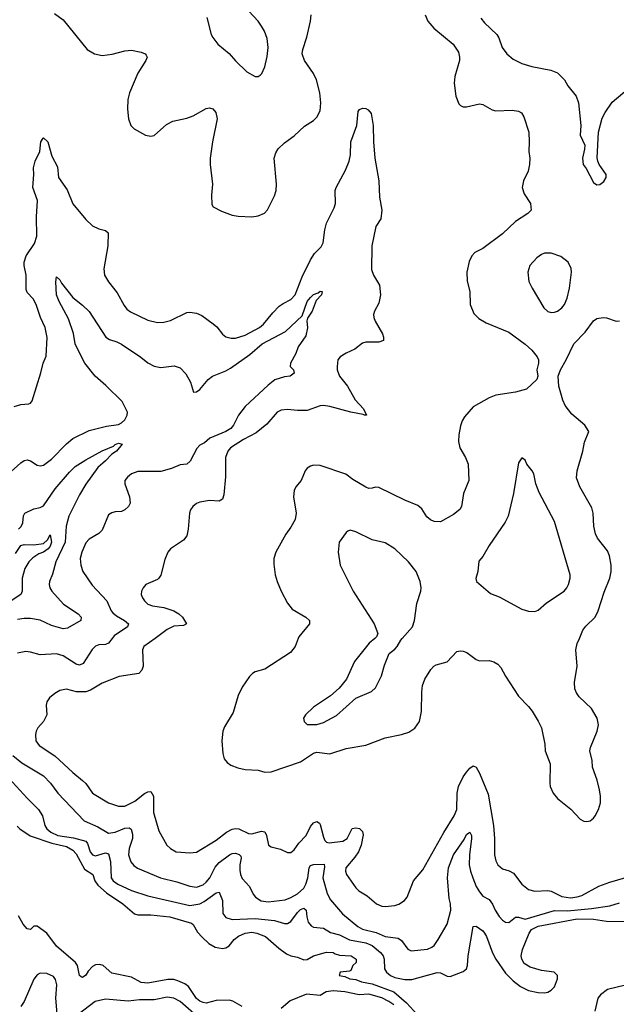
# Model space of a CAD drawing. Header units: inches. Extents: x 1173000 to 1307049, y 522583 to 678455.
# Tile 252 of 256: x 1244563 to 1248231, y 607753 to 613800. Entities that reach past the tile are written whole.
import ezdxf

# ---------------------------------------------------------------- set-up
doc = ezdxf.new("R2010")
doc.units = ezdxf.units.IN
doc.header["$MEASUREMENT"] = 0
doc.layers.add('B2640', color=7, linetype='Continuous')
doc.layers.add('B2641', color=7, linetype='Continuous')

msp = doc.modelspace()

# ---------------------------------------------------------------- linework, layer by layer
at = {"layer": 'B2640', "color": 5}
for points, elevation in [([(1245131.9, 610000), (1245109.3, 609970.7), (1245090, 609963.1), (1245050, 609960.3), (1245030, 609952.9), (1245007.7, 609932.3), (1244953.9, 609846.1), (1244930, 609836.5), (1244910, 609841.2), (1244830, 609892.7), (1244790, 609904.5), (1244690, 609898.7), (1244630, 609915.8), (1244601, 609919), (1244550, 609909.8)], 860), ([(1245395.2, 610000), (1245327, 609950), (1245317.4, 609930), (1245322, 609830), (1245315, 609805), (1245295.3, 609784.7), (1245174.4, 609765.6), (1245070, 609724.5), (1244998, 609682), (1244970, 609671.7), (1244911.7, 609671.7), (1244850, 609688.7), (1244810, 609680.4), (1244778.7, 609661.3), (1244745.8, 609634.2), (1244730.3, 609610), (1244726.5, 609590), (1244730.2, 609529.8), (1244710.3, 609490), (1244674.6, 609450), (1244664, 609430), (1244659.6, 609410), (1244663.2, 609370), (1244682.7, 609342.7), (1244779.3, 609279.3), (1244890, 609176.5), (1244950, 609127.3), (1244970, 609107.9), (1245011.5, 609050), (1245110, 608990.2), (1245170, 608970.2), (1245210, 608970.2), (1245270, 608999.3), (1245330, 609047.2), (1245350, 609058.1), (1245370, 609059.2), (1245384.8, 609030), (1245384.8, 608930), (1245417.8, 608817.8), (1245468.2, 608730), (1245490, 608708.5), (1245526, 608690), (1245610, 608683.2), (1245650, 608687.1), (1245770, 608760.2), (1245833.5, 608810), (1245870, 608828.7), (1245890, 608832.5), (1245910.9, 608830.9), (1245970, 608802.4), (1245990, 608799.2), (1246050, 608815), (1246070, 608812.7), (1246080.7, 608790), (1246093.4, 608730), (1246110, 608719.5), (1246166.4, 608706.4), (1246210, 608685.5), (1246230, 608685.5), (1246250, 608700.4), (1246278.6, 608741.4), (1246324.9, 608790), (1246350, 608844), (1246370, 608866.5), (1246390, 608874.9), (1246405.4, 608865.4), (1246410, 608857.3), (1246430, 608779.3), (1246439.4, 608759.4), (1246448.3, 608748.3), (1246465, 608745), (1246550, 608754.1), (1246575.7, 608770), (1246607.6, 608832.4), (1246630, 608835.9), (1246651.7, 608831.7), (1246670, 608814.9), (1246673.9, 608793.9), (1246662.6, 608730), (1246645.1, 608690), (1246623.7, 608656.3), (1246568.9, 608590), (1246566.3, 608570), (1246572.7, 608550), (1246628.8, 608468.8), (1246648.7, 608448.7), (1246698.5, 608418.5), (1246756.4, 608370), (1246790, 608354.9), (1246810, 608353.4), (1246870, 608359.7), (1246893.2, 608366.8), (1246929.6, 608390), (1246945.4, 608410), (1246983.1, 608510), (1247042.2, 608577.8), (1247170, 608807.6), (1247234.5, 608910), (1247250.5, 608950), (1247253.3, 609050), (1247261.2, 609090), (1247290, 609148.7), (1247310, 609178.3), (1247330, 609203.1), (1247350, 609216.4), (1247370, 609208.2), (1247390, 609172.7), (1247442.8, 609042.8), (1247475.8, 608850), (1247482.5, 608770), (1247482.5, 608670), (1247490, 608633.4), (1247503.2, 608610), (1247530, 608584.4), (1247571.8, 608571.8), (1247598.3, 608558.3), (1247650, 608490.3), (1247690, 608456.9), (1247730, 608446.9), (1247810, 608451.4), (1247830, 608447.2), (1247895.2, 608415.2), (1247950, 608406.9), (1247990, 608412.3), (1248018.3, 608421.7), (1248122.3, 608477.7), (1248190, 608503.2), (1248289.1, 608530.9)], 880), ([(1246275.6, 610000), (1246256.5, 609950), (1246227.1, 609912.9), (1246070.8, 609810), (1246010, 609793.6), (1245994.9, 609785.1), (1245975.1, 609764.9), (1245930, 609700.9), (1245906, 609650), (1245875.8, 609544.2), (1245823.1, 609456.9), (1245812.2, 609430), (1245806.4, 609370), (1245812, 609292), (1245820.7, 609260.7), (1245837.6, 609237.6), (1245862, 609222), (1245904.2, 609204.2), (1245950, 609194.7), (1246029.8, 609190.2), (1246070, 609179.2), (1246110, 609180.2), (1246290, 609241.5), (1246370, 609295), (1246390, 609301.5), (1246470, 609290.2), (1246570, 609324.2), (1246690, 609343.2), (1246810, 609388.9), (1246910.9, 609409.1), (1246955.9, 609424.1), (1246991.8, 609448.2), (1247020.5, 609490), (1247032.6, 609550), (1247034.6, 609670), (1247039.3, 609710), (1247053.1, 609750), (1247090, 609808.2), (1247109.8, 609830.2), (1247123.3, 609836.7), (1247190, 609855.5), (1247250, 609919.3), (1247270, 609924.4), (1247290, 609921.3), (1247312.3, 609912.3), (1247370, 609870.3), (1247390, 609863.1), (1247450, 609863.8), (1247476.7, 609856.7), (1247501.4, 609841.4), (1247520.2, 609820.2), (1247548.6, 609768.6), (1247630, 609646), (1247690, 609582.6), (1247712.4, 609552.4), (1247750.9, 609490.9), (1247770.2, 609450), (1247791.6, 609350), (1247793.7, 609310), (1247824.9, 609230), (1247822.4, 609110), (1247824.9, 609090), (1247843.1, 609050), (1247870, 609016.3), (1247951.8, 608951.8), (1248007.7, 608890), (1248030, 608878.4), (1248050, 608874.9), (1248070, 608880.4), (1248090, 608895.5), (1248100.5, 608910), (1248122, 608950), (1248133.7, 608990), (1248133.7, 609030), (1248127.3, 609070), (1248113.1, 609130), (1248085.1, 609210), (1248081.5, 609250), (1248068.2, 609310), (1248071.5, 609330), (1248112.1, 609430), (1248121.1, 609470), (1248112.6, 609510), (1248078.5, 609570), (1248001.3, 609641.3), (1247985.2, 609665.2), (1247975.9, 609690), (1247973.7, 609730), (1247990.6, 609830), (1247982.6, 609930), (1247990.6, 609969.4), (1248003.7, 610000)], 920), ([(1246745.6, 610000), (1246710.5, 609970), (1246621.8, 609858.2), (1246571.4, 609748.6), (1246526.4, 609693.6), (1246473.4, 609646.6), (1246370, 609577.2), (1246321, 609530), (1246306.8, 609510), (1246311.3, 609490), (1246330, 609471.3), (1246390, 609470.7), (1246430, 609483.1), (1246510, 609526.7), (1246630, 609633), (1246726.2, 609673.8), (1246750, 609697.3), (1246786.6, 609770), (1246805.1, 609834.9), (1246833.4, 609906.6), (1246870, 609933.4), (1246884.5, 609950), (1246905.1, 609990), (1246914.3, 610000)], 940), ([(1244521.1, 609281.1), (1244576, 609236), (1244710, 609156.2), (1244752.4, 609110), (1244796.9, 609050), (1244959.4, 608879.4), (1245043.3, 608843.3), (1245110, 608804.7), (1245150, 608810.1), (1245210, 608835.3), (1245236.7, 608836.7), (1245249.2, 608829.2), (1245256.9, 608796.9), (1245256.8, 608770), (1245236.8, 608710), (1245232.6, 608670), (1245246.9, 608626.9), (1245265.1, 608605.1), (1245287.9, 608587.9), (1245428, 608530), (1245530, 608505.4), (1245610, 608478.5), (1245650, 608472.8), (1245690, 608485.9), (1245710, 608502.6), (1245731.4, 608530), (1245764.9, 608595.1), (1245790, 608623), (1245853.7, 608670), (1245870, 608678.7), (1245890, 608680.5), (1245913.2, 608673.2), (1245922, 608662), (1245925, 608650), (1245916.8, 608610), (1245915.9, 608575.9), (1245919.7, 608550), (1245930, 608525.3), (1245975.4, 608475.4), (1245998.3, 608430), (1246013.4, 608410), (1246047.6, 608387.6), (1246090, 608382.3), (1246194.8, 608394.8), (1246230, 608408), (1246270, 608431.3), (1246310, 608466.1), (1246323, 608490), (1246334.5, 608530), (1246343, 608590), (1246350, 608605.2), (1246368.5, 608611.5), (1246434.2, 608614.2), (1246437, 608597), (1246427, 608530), (1246453.1, 608433.1), (1246474.1, 608394.1), (1246547.6, 608307.6), (1246640.8, 608230), (1246670, 608214.8), (1246753.5, 608193.5), (1246810.7, 608170), (1246890, 608158.8), (1246910, 608143.6), (1246950, 608090.3), (1246970, 608081.1), (1247070, 608092.1), (1247096.5, 608103.5), (1247110, 608114.6), (1247135.6, 608150), (1247190, 608244.9), (1247213.5, 608330), (1247210.8, 608370), (1247202.9, 608402.9), (1247193.7, 608530), (1247198.8, 608590), (1247230, 608671.4), (1247294.5, 608765.5), (1247310, 608795.6), (1247330, 608810.4), (1247339.7, 608790), (1247340.2, 608770), (1247327.8, 608670), (1247326.4, 608610), (1247333.3, 608570), (1247347.9, 608530), (1247370, 608477), (1247390, 608443.1), (1247410, 608417.6), (1247450, 608397), (1247470, 608368.2), (1247486.4, 608330), (1247510, 608291.7), (1247530, 608270.3), (1247550, 608257.3), (1247570, 608255.8), (1247610, 608287.7), (1247630, 608288), (1247670, 608276.4), (1247850.6, 608329.4), (1247930, 608327.2), (1248078.9, 608341.1), (1248190, 608357.5), (1248250, 608375.6)], 860), ([(1244450.4, 609190.4), (1244610, 609017.8), (1244679.7, 608950), (1244702.8, 608910), (1244716.9, 608850), (1244730.2, 608830), (1244755.2, 608810), (1244796.9, 608790), (1244894.2, 608774.2), (1244970, 608754.4), (1244980.6, 608740.6), (1244996.4, 608690), (1245010.1, 608670.1), (1245030, 608664.6), (1245090, 608683.6), (1245110, 608677.2), (1245121.2, 608630), (1245125.1, 608530), (1245138, 608510), (1245166.9, 608490), (1245250, 608452.1), (1245350, 608417.9), (1245610, 608360.3), (1245670, 608370.1), (1245696.5, 608383.5), (1245770, 608437.6), (1245790, 608440.4), (1245809.2, 608390), (1245812.7, 608310), (1245830, 608286.3), (1245870, 608273.5), (1246010, 608280.1), (1246130, 608266.5), (1246190, 608248.2), (1246210, 608248.6), (1246230, 608260.8), (1246270, 608316.8), (1246290, 608335.8), (1246310, 608344), (1246324.9, 608330), (1246327.3, 608290), (1246336.8, 608256.8), (1246355, 608235), (1246370, 608226.7), (1246430, 608220.5), (1246474.6, 608194.6), (1246530, 608179.6), (1246590, 608149), (1246690.9, 608130.9), (1246730, 608114.2), (1246781.3, 608070), (1246797.8, 608050), (1246804.5, 608030), (1246806.1, 607970), (1246817.3, 607950), (1246842, 607930), (1246870, 607917.5), (1246930, 607904.7), (1246974.2, 607905.8), (1247130, 607947.3), (1247150, 607945.5), (1247190, 607926.4), (1247210, 607923.1), (1247290, 607954), (1247308.7, 607971.3), (1247315.5, 607990), (1247320.6, 608050), (1247349.8, 608230), (1247370, 608233.1), (1247410, 608203.8), (1247420.1, 608190), (1247431.7, 608170), (1247468.9, 608068.9), (1247490, 608030.3), (1247550, 607944.4), (1247597.4, 607897.4), (1247641.6, 607861.6), (1247690, 607838), (1247750, 607824.5), (1247790, 607823.5), (1247810, 607827.7), (1247830, 607839), (1247850, 607860.7), (1247869.8, 607909.8), (1247869.1, 607930), (1247847.6, 607950), (1247770, 607960.9), (1247700.9, 607980.9), (1247663.9, 608003.9), (1247649, 608030), (1247645.4, 608050), (1247654, 608090), (1247695.5, 608190), (1247710, 608211.1), (1247750, 608232.5), (1247990, 608277.3), (1248090, 608276.4), (1248170, 608263), (1248310, 608261.5)], 840), ([(1244547.5, 608847.5), (1244564.9, 608830), (1244627.6, 608787.6), (1244761.7, 608741.7), (1244850, 608721.1), (1244890, 608698.9), (1244910, 608677.7), (1244962, 608582), (1245012.1, 608550), (1245026, 608510), (1245043.6, 608483.6), (1245097, 608437), (1245197.7, 608370), (1245269.2, 608309.2), (1245290, 608302), (1245370, 608302), (1245486, 608290), (1245619.1, 608250), (1245630, 608243.1), (1245655.7, 608195.7), (1245684.2, 608164.2), (1245725.9, 608125.9), (1245764.5, 608104.5), (1245810, 608095.9), (1245830, 608100.2), (1245850, 608112.4), (1245882.5, 608150), (1245908.3, 608171.7), (1245950, 608189.4), (1245990, 608195.3), (1246020.5, 608190), (1246074.9, 608170), (1246156.9, 608096.9), (1246203.4, 608063.4), (1246230, 608050.4), (1246270, 608042), (1246310, 608026), (1246330, 608027.3), (1246370, 608050.7), (1246450, 608073.7), (1246490, 608070.3), (1246502, 608062), (1246530, 608054.9), (1246601, 608050), (1246631, 608030), (1246632, 608010), (1246612, 607990), (1246598.8, 607961.2), (1246590, 607955.3), (1246534, 607950), (1246526, 607930), (1246562.8, 607922.8), (1246592, 607910), (1246630, 607905.2), (1246664, 607890), (1246730, 607878), (1246863.9, 607830), (1246941.9, 607761.9), (1247007.5, 607687.5)], 820), ([(1245930, 607738.5), (1245872.7, 607772.7), (1245850, 607778.4), (1245770, 607776.3), (1245710, 607759.6), (1245690, 607763.1), (1245670, 607771.1), (1245650, 607788.1), (1245601.6, 607861.6), (1245578.1, 607878.1), (1245536.3, 607896.3), (1245510, 607904.1), (1245474.4, 607905.6), (1245350, 607883.4), (1245310, 607887.3), (1245250, 607918.6), (1245130, 607944.5), (1245076.3, 607990), (1245056.4, 607996.4), (1245030, 607995.5), (1245010, 607984.8), (1244983.5, 607956.5), (1244970, 607931.8), (1244950, 607916.2), (1244940.5, 607920.5), (1244930, 607929.2), (1244918, 607990), (1244907.1, 608010), (1244789.5, 608109.5), (1244730, 608189.7), (1244670, 608231.6), (1244650, 608232.7), (1244630, 608211.8), (1244610, 608216.9), (1244583.8, 608243.8), (1244556.3, 608296.3)], 820), ([(1244795.1, 607670), (1244784.4, 607790), (1244791.9, 607871.9), (1244784.1, 607904.1), (1244770, 607922.6), (1244730, 607941), (1244690, 607943.5), (1244670, 607934), (1244650, 607906), (1244590.8, 607769.2), (1244570, 607738.9)], 840), ([(1248338.5, 607881.5), (1248176.7, 607843.3), (1248133.7, 607810), (1248117, 607790), (1248098.9, 607710)], 840), ([(1246862.3, 607750), (1246832.6, 607770), (1246790, 607793.1), (1246710, 607815.7), (1246650, 607811.4), (1246562, 607830), (1246490, 607836.1), (1246446.8, 607830), (1246410, 607806.6), (1246325.5, 607814.5), (1246225.4, 607774.6), (1246170, 607727.2)], 820), ([(1245666.8, 607666.8), (1245550, 607770.7), (1245510, 607790.6), (1245470, 607796.2), (1245390, 607780.4), (1245299.6, 607780.4), (1245230, 607772.2), (1245090, 607783.7), (1245027, 607770), (1244921.9, 607690)], 840)]:
    msp.add_lwpolyline(points, dxfattribs=dict(at, elevation=elevation))
at = {"layer": 'B2641', "color": 5}
for points, elevation in [([(1245712.6, 613812.6), (1245741.1, 613710), (1245750.4, 613690), (1245781.6, 613650), (1245851.3, 613591.3), (1245890, 613546.4), (1245959.9, 613479.9), (1246010, 613450.6), (1246030, 613450.7), (1246041.2, 613458.8), (1246051.3, 613468.7), (1246069.6, 613510), (1246085.3, 613574.7), (1246091.1, 613630), (1246085.1, 613685.1), (1246068.7, 613728.7), (1246050, 613760.9), (1246029.6, 613790), (1245942.3, 613882.3)], 940), ([(1244777.2, 613837.2), (1244830, 613799.3), (1244977.4, 613617.4), (1245022.8, 613590), (1245070, 613580.7), (1245131.4, 613588.6), (1245210, 613608.7), (1245250, 613611.8), (1245310, 613599.5), (1245334.8, 613590), (1245341.6, 613581.6), (1245347.7, 613570), (1245339.3, 613550), (1245288.4, 613471.6), (1245237.7, 613350), (1245228.9, 613310), (1245226.5, 613250), (1245231.8, 613190), (1245247.2, 613150), (1245266.4, 613130), (1245336, 613090), (1245370, 613084.2), (1245390, 613088.8), (1245464.7, 613155.3), (1245504.2, 613175.8), (1245590, 613195.6), (1245630, 613210.2), (1245710, 613253.7), (1245730, 613258.7), (1245750, 613252.2), (1245769, 613229), (1245777.3, 613190), (1245747.6, 613050), (1245734.3, 612950), (1245734.3, 612910), (1245748.9, 612790), (1245742.3, 612722.3), (1245744.4, 612664.4), (1245753.4, 612650), (1245802.9, 612622.9), (1245870, 612599), (1245905.8, 612594.2), (1245991, 612589), (1246030, 612594.4), (1246068.2, 612611.8), (1246087.3, 612632.7), (1246130, 612718), (1246139.8, 612750), (1246141.4, 612790), (1246126.5, 612950), (1246136.8, 612983.2), (1246152.3, 613007.7), (1246190, 613044.6), (1246250, 613087.4), (1246314.9, 613145.1), (1246370, 613181.7), (1246390, 613200.3), (1246410, 613240.7), (1246415.2, 613290), (1246409, 613350), (1246387.7, 613430), (1246369.8, 613469.8), (1246313.7, 613550), (1246299.7, 613590), (1246303.3, 613616.7), (1246327.3, 613692.7), (1246349.8, 613790), (1246354.2, 613830)], 920), ([(1247055.2, 613830), (1247072, 613790), (1247108.4, 613748.4), (1247228.7, 613650), (1247259.7, 613599.7), (1247266.7, 613570), (1247266, 613550), (1247238, 613450), (1247234.9, 613410), (1247243.6, 613330), (1247262.3, 613282.3), (1247272, 613272), (1247290, 613264.4), (1247310, 613264.9), (1247390, 613282.6), (1247410, 613279.5), (1247467.2, 613247.2), (1247490, 613240.7), (1247590, 613245.2), (1247630, 613238.7), (1247647.3, 613227.3), (1247662.3, 613202.3), (1247692.4, 613110), (1247695.8, 613050), (1247692.2, 612990), (1247698.7, 612950), (1247697.4, 612910), (1247688.8, 612870), (1247661.1, 612810), (1247652, 612770), (1247664.4, 612730), (1247703, 612670), (1247707.7, 612630), (1247687.7, 612610), (1247610, 612559.6), (1247530, 612484.8), (1247410, 612393.7), (1247360.7, 612370), (1247341.6, 612350), (1247325.1, 612314.9), (1247311.5, 612248.5), (1247313.9, 612193.9), (1247330.2, 612130), (1247332.9, 612050), (1247355.1, 611995.1), (1247384.7, 611964.7), (1247430, 611938.5), (1247570, 611880.3), (1247670, 611806.7), (1247712.2, 611770), (1247743.8, 611730), (1247752.4, 611710), (1247752.7, 611690), (1247743, 611650), (1247747.3, 611610), (1247742.8, 611590), (1247678.8, 611530), (1247610, 611512.4), (1247490, 611493.5), (1247450, 611477.7), (1247350, 611422), (1247298.3, 611361.7), (1247283.5, 611336.5), (1247273.8, 611306.2), (1247262.9, 611250), (1247261.1, 611210), (1247269.1, 611170), (1247303.2, 611110), (1247319.5, 611070), (1247324.6, 610970), (1247290.3, 610890), (1247278.9, 610810), (1247269.1, 610790.9), (1247230, 610760.5), (1247150, 610716.3), (1247110, 610716.9), (1247087.8, 610727.8), (1247066.9, 610746.9), (1247034.9, 610794.9), (1247010, 610816.9), (1246930, 610848.7), (1246770, 610926.3), (1246750, 610929.4), (1246730, 610922), (1246710, 610921.6), (1246690, 610929.7), (1246610, 610976.4), (1246568.9, 611008.9), (1246410, 611062.3), (1246370, 611063.1), (1246350, 611058.3), (1246330, 611045.1), (1246318.7, 611030), (1246293.7, 610970), (1246261.3, 610930), (1246250, 610908.7), (1246246.3, 610870), (1246262.3, 610770), (1246256.5, 610730), (1246230, 610682.9), (1246199.1, 610640.9), (1246137, 610530), (1246125.3, 610490), (1246124.4, 610455.6), (1246133.7, 610390), (1246145.3, 610350), (1246170.4, 610290), (1246210, 610217.3), (1246238.7, 610178.7), (1246323, 610130), (1246344, 610110), (1246344.9, 610090), (1246279.5, 610010), (1246275.6, 610000)], 920), ([(1247397, 613810), (1247420.9, 613780.9), (1247495.3, 613710), (1247509.1, 613689.1), (1247529, 613629), (1247557.1, 613590), (1247597.5, 613557.5), (1247650, 613530.4), (1247711.5, 613511.5), (1247829, 613489), (1247870, 613472.7), (1247912.2, 613430), (1247933.3, 613393.3), (1247984, 613330), (1247999.1, 613290), (1248013.4, 613150), (1248008.5, 613090), (1248036.3, 613030), (1248035.5, 613004.5), (1248022.8, 612950), (1248026.8, 612910), (1248045.4, 612885.4), (1248090, 612801), (1248110, 612786), (1248130, 612786.8), (1248154.8, 612805.2), (1248169, 612830), (1248168.7, 612850), (1248125.2, 612910), (1248116, 612930), (1248112.5, 612952.5), (1248122, 613110), (1248144.5, 613195.5), (1248161.3, 613230), (1248205.6, 613294.4), (1248310, 613381.3)], 940), ([(1244530, 611424.2), (1244570, 611437.1), (1244619.3, 611440.7), (1244630, 611444.7), (1244640.2, 611459.8), (1244693.6, 611630), (1244707.8, 611690), (1244726.6, 611733.4), (1244732.6, 611847.4), (1244720.4, 611910), (1244691.6, 611971.6), (1244665.1, 612050), (1244645.8, 612085.8), (1244610, 612124.7), (1244602.8, 612142.8), (1244603.2, 612230), (1244590.4, 612290), (1244590.4, 612310), (1244603.2, 612350), (1244654.5, 612425.5), (1244668, 612470), (1244667.3, 612590), (1244673.2, 612690), (1244644.4, 612770), (1244650.4, 612850), (1244648.6, 612890), (1244657.9, 612930), (1244686, 612990), (1244693.3, 613050), (1244707.1, 613072.9), (1244710, 613074.4), (1244736.9, 613050), (1244761.3, 612961.3), (1244795.4, 612895.4), (1244802.2, 612830), (1244854.3, 612754.3), (1244890, 612668.2), (1244970, 612572.4), (1245010, 612533), (1245050, 612515.5), (1245090, 612505.5), (1245107.7, 612490), (1245105.2, 612410), (1245080.3, 612270), (1245084.9, 612230), (1245108.4, 612190), (1245163.2, 612123.2), (1245204.4, 612044.4), (1245222, 612022), (1245244.7, 612004.7), (1245350, 611954.7), (1245410, 611939.6), (1245450, 611943.1), (1245490, 611953.1), (1245590, 612001.7), (1245610, 612003.6), (1245650, 611996.9), (1245682.9, 611982.9), (1245752.8, 611932.8), (1245774.4, 611914.4), (1245810, 611868.8), (1245830, 611852.9), (1245863, 611843), (1245890, 611843.6), (1245950, 611863.3), (1246038.2, 611910), (1246062.9, 611930), (1246119.6, 612000.4), (1246159.2, 612040.8), (1246182.2, 612057.8), (1246230, 612081.3), (1246256.4, 612110), (1246298.8, 612221.2), (1246350, 612325.8), (1246375.2, 612364.8), (1246415.7, 612404.3), (1246429.4, 612430), (1246438.5, 612510), (1246448.9, 612550), (1246496.2, 612643.8), (1246503.9, 612670), (1246503.4, 612750), (1246508, 612770), (1246565.2, 612874.8), (1246588.5, 612931.5), (1246595.8, 612970), (1246598.9, 613050), (1246636.1, 613150), (1246644.4, 613235.6), (1246651.5, 613248.5), (1246670, 613257.1), (1246690, 613254.9), (1246706, 613246), (1246722.9, 613222.9), (1246736.4, 613150), (1246737.6, 613050), (1246746.4, 612950), (1246770.2, 612810), (1246774.9, 612710), (1246789.3, 612629.3), (1246782.5, 612577.5), (1246752.4, 612530), (1246727, 612410), (1246726.5, 612266.5), (1246738, 612230), (1246774, 612170), (1246781.1, 612110), (1246770, 612059.3), (1246743.2, 612010), (1246737.6, 611990), (1246739.7, 611970), (1246748.5, 611948.5), (1246793.1, 611870), (1246800.4, 611850), (1246798.8, 611830), (1246770, 611818.7), (1246690, 611819.7), (1246670, 611813.6), (1246623.7, 611776.3), (1246570, 611752.4), (1246533, 611730), (1246518.4, 611710), (1246514, 611670), (1246514.4, 611650), (1246528.9, 611610), (1246577.2, 611550), (1246624.9, 611464.9), (1246676.5, 611410), (1246696, 611370), (1246682, 611370), (1246675.1, 611375.1), (1246599.3, 611390), (1246470, 611423.8), (1246430, 611429.8), (1246410, 611428.4), (1246330, 611399.8), (1246270, 611399.3), (1246210, 611405), (1246170, 611401.2), (1246146.3, 611390), (1246083.3, 611316.7), (1246017.3, 611262.7), (1245938.7, 611221.3), (1245859.1, 611170), (1245843.2, 611150), (1245827.3, 611110), (1245828.6, 610991.4), (1245818.6, 610881.4), (1245810, 610856), (1245790, 610843.6), (1245730, 610847.3), (1245670, 610837.3), (1245650, 610828.3), (1245627, 610810), (1245612.7, 610790), (1245606.7, 610770), (1245599.6, 610670), (1245590.4, 610630), (1245570, 610603.6), (1245490.4, 610550), (1245474.4, 610530), (1245456.2, 610483.8), (1245431.1, 610388.9), (1245419.5, 610370), (1245410, 610361.3), (1245338, 610330), (1245321.3, 610310), (1245312.2, 610290), (1245310.4, 610270), (1245318.4, 610250), (1245330, 610230.7), (1245350.3, 610210.3), (1245379.6, 610199.6), (1245450, 610189.4), (1245510, 610168.7), (1245541.3, 610150), (1245563.2, 610130), (1245588.4, 610090), (1245570, 610078.5), (1245510, 610074.5), (1245470, 610054.8), (1245395.2, 610000)], 880), ([(1244490, 611006), (1244570, 611078.7), (1244590, 611091.8), (1244610, 611096.5), (1244630, 611090.3), (1244670, 611063.1), (1244690, 611059.5), (1244710, 611064.2), (1244759.4, 611100.6), (1244850, 611194.9), (1244890, 611227.6), (1244990, 611276.5), (1245096.3, 611303.7), (1245170, 611313.9), (1245190, 611323.5), (1245210, 611341.8), (1245223.7, 611370), (1245225.7, 611390), (1245194, 611454), (1245093.1, 611553.1), (1245026.4, 611610), (1244962.8, 611690), (1244932.2, 611750), (1244905, 611810), (1244893.2, 611873.2), (1244863.1, 611963.1), (1244805.6, 612070), (1244789.7, 612110), (1244785.7, 612190), (1244790, 612221), (1244810, 612202.8), (1244820.8, 612180.8), (1244890, 612093.1), (1244950, 612047.2), (1244990, 612007.2), (1245093.4, 611850), (1245115, 611835), (1245161.2, 611821.2), (1245190, 611807.3), (1245307.1, 611727.1), (1245350, 611692.6), (1245390, 611672.3), (1245430, 611663.6), (1245513.6, 611673.6), (1245550, 611662.4), (1245584.5, 611624.5), (1245614, 611574), (1245631.6, 611511.6), (1245650, 611514.8), (1245670, 611527.7), (1245722.6, 611590), (1245748.2, 611610), (1245830, 611643.8), (1245859.4, 611660.6), (1245976.9, 611743.1), (1246053.3, 611810), (1246196.1, 611883.9), (1246299.6, 611980.4), (1246330, 612068.4), (1246350, 612093.1), (1246370, 612111.7), (1246398, 612122), (1246410, 612132), (1246422, 612130), (1246418, 612110), (1246385.5, 612074.5), (1246360.2, 612010), (1246332.3, 611967.7), (1246328.7, 611951.3), (1246332, 611908), (1246321.6, 611858.4), (1246274.4, 611790), (1246261.3, 611750), (1246228.2, 611690), (1246225.5, 611670), (1246245.5, 611650), (1246250, 611629.4), (1246226, 611610), (1246190, 611606.2), (1246132.1, 611587.9), (1246090, 611555.8), (1245950, 611424.4), (1245908.9, 611371.1), (1245877.2, 611310), (1245861.2, 611290), (1245830.2, 611270), (1245731.8, 611230), (1245699.5, 611200.5), (1245670, 611186), (1245653.1, 611166.9), (1245611.3, 611088.7), (1245590.2, 611069.8), (1245550, 611065.1), (1245497.3, 611042.7), (1245430, 611026), (1245290, 611025), (1245250.3, 611010), (1245224.9, 610990), (1245210.3, 610970), (1245208.7, 610950), (1245237.7, 610870), (1245241.3, 610830), (1245232.7, 610810), (1245210, 610789.4), (1245190, 610779.3), (1245150, 610778), (1245130, 610772), (1245110, 610759.3), (1245070, 610665.1), (1245050, 610644.7), (1244990.4, 610610), (1244970, 610587), (1244944.4, 610530), (1244935.8, 610490), (1244939, 610450), (1244951.4, 610410), (1245007.8, 610327.8), (1245099.6, 610230), (1245126.2, 610170), (1245136.5, 610156.5), (1245157.9, 610137.9), (1245207, 610110), (1245232.2, 610090), (1245224.9, 610070), (1245144.1, 610015.9), (1245131.9, 610000)], 860), ([(1248003.7, 610000), (1248025.1, 610050), (1248044.1, 610075.9), (1248099.7, 610130), (1248119.3, 610170), (1248155.3, 610284.7), (1248189.8, 610370), (1248198.4, 610410), (1248198.8, 610450), (1248187.9, 610507.9), (1248177, 610537), (1248115.7, 610615.7), (1248102.3, 610642.3), (1248093.2, 610690), (1248088.9, 610768.9), (1248080.9, 610800.9), (1248006.2, 610930), (1247985.9, 610985.9), (1247990.8, 611030), (1248025.1, 611150), (1248035.3, 611204.7), (1248060.9, 611270), (1248036.9, 611310), (1247957.1, 611377.1), (1247915.6, 611430), (1247902.2, 611462.2), (1247877.3, 611550), (1247874, 611610), (1247887.6, 611650), (1247922.5, 611710), (1247970, 611808.8), (1248038.9, 611881.1), (1248089.9, 611950.1), (1248110, 611964.2), (1248149.7, 611970.3), (1248171.3, 611968.7), (1248230, 611949.2), (1248250, 611950.2)], 920), ([(1244555.1, 610670), (1244572.8, 610687.2), (1244583.2, 610710), (1244587, 610753), (1244595.1, 610770), (1244650, 610796.5), (1244690, 610803.2), (1244710, 610814.2), (1244781.3, 610918.7), (1244870, 611021.1), (1244905.1, 611054.9), (1244970, 611096.4), (1245070, 611151.6), (1245139, 611181), (1245150, 611190.8), (1245170, 611198), (1245192.3, 611192.3), (1245158, 611150), (1245129.3, 611130.7), (1245091.2, 611090), (1245044.2, 611050), (1244970, 610947.8), (1244930, 610882.4), (1244864.8, 610750), (1244848.8, 610690), (1244842.7, 610590), (1244785.6, 610470), (1244765.2, 610394.8), (1244745.7, 610350), (1244743.6, 610330), (1244749, 610310), (1244761.7, 610290), (1244832.9, 610210), (1244923.6, 610150), (1244941.3, 610130), (1244939.6, 610110), (1244856.7, 610063.3), (1244830, 610058.4), (1244759, 610079), (1244690, 610111.1), (1244630, 610122.4), (1244590, 610122.3), (1244550, 610116)], 840), ([(1246914.3, 610000), (1246978.7, 610070), (1246990.7, 610109.3), (1247004.9, 610215.1), (1247029.6, 610290), (1247032, 610310), (1247025.6, 610350), (1246999.7, 610410), (1246953.3, 610470), (1246870, 610549.6), (1246810, 610586), (1246730, 610606.3), (1246630, 610653.6), (1246595.3, 610664.7), (1246580.5, 610659.5), (1246570.5, 610649.5), (1246528, 610590), (1246520.4, 610530), (1246532.7, 610450), (1246612.4, 610290), (1246742.4, 610090), (1246765.5, 610030), (1246757.3, 610010), (1246745.6, 610000)], 940), ([(1244538.2, 610521.8), (1244569.8, 610570), (1244590, 610576.3), (1244650, 610573.6), (1244710, 610582.3), (1244735.1, 610604.9), (1244750, 610636), (1244758.6, 610590), (1244750, 610565.8), (1244737.4, 610550), (1244710.2, 610530), (1244681.6, 610518.4), (1244644.7, 610495.3), (1244620.1, 610470), (1244595.3, 610430), (1244579.4, 610370), (1244578.2, 610290), (1244569.2, 610270), (1244510, 610231.2)], 820)]:
    msp.add_lwpolyline(points, dxfattribs=dict(at, elevation=elevation))
at = {"layer": 'B2641', "color": 5, "elevation": 940}
for points in [[(1247790, 612366.3), (1247770, 612358.7), (1247741.8, 612338.2), (1247699.1, 612290), (1247687.3, 612250), (1247692.8, 612192.8), (1247713, 612150), (1247784.4, 612030), (1247810, 612007), (1247830, 612001.1), (1247850, 612002.6), (1247870, 612010.3), (1247895.8, 612030), (1247911.9, 612050), (1247928.6, 612090), (1247943.5, 612150), (1247954.3, 612250), (1247952.7, 612272.7), (1247935.1, 612310), (1247890, 612346), (1247830, 612365.4)], [(1247650, 611108.7), (1247630, 611078), (1247598, 610890), (1247565.5, 610750), (1247547, 610713), (1247448.7, 610570), (1247410, 610502.7), (1247385.5, 610474.5), (1247379.3, 610410), (1247367.7, 610367.7), (1247371.3, 610350), (1247456.7, 610276.7), (1247510, 610254.4), (1247650, 610180.4), (1247690, 610166.4), (1247730, 610164.9), (1247750, 610173.4), (1247802, 610218), (1247909.8, 610290.2), (1247927.3, 610310), (1247937.6, 610330), (1247947.8, 610370), (1247947.8, 610390), (1247850, 610717.2), (1247756.4, 610896.4), (1247736.2, 610950), (1247722.7, 611010), (1247712.7, 611030), (1247681.2, 611070), (1247670, 611095.3)]]:
    msp.add_lwpolyline(points, close=True, dxfattribs=at)

doc.saveas('drawing.dxf')
